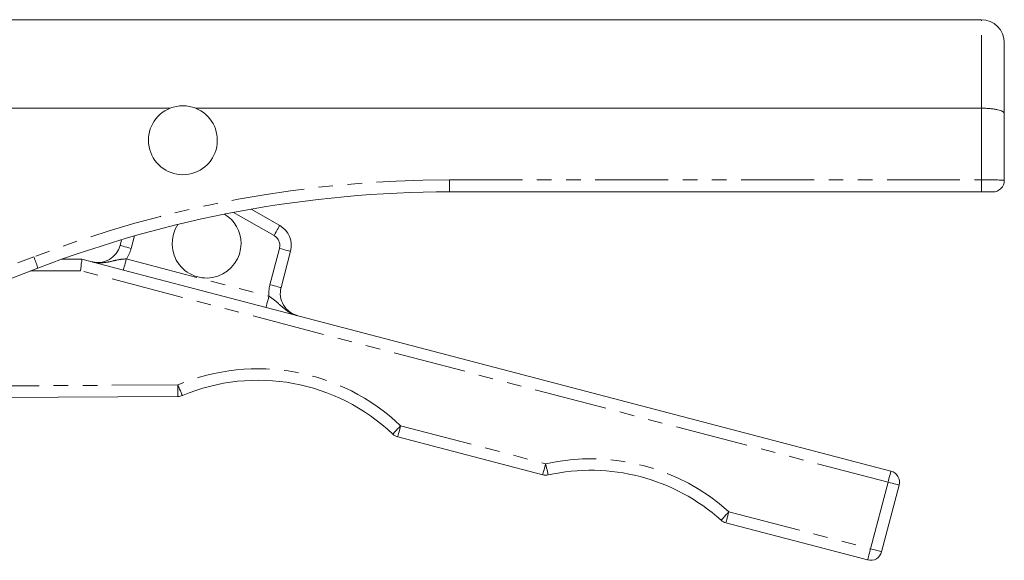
# Model space of a CAD drawing. Header units: millimetres. Extents: x -21 to 335, y -21 to 379.
# Tile 28 of 30: x 142 to 227, y 332 to 379. Entities that reach past the tile are written whole.
import ezdxf

# ---------------------------------------------------------------- set-up
doc = ezdxf.new("R2010")
doc.units = ezdxf.units.MM
doc.linetypes.add('PHANTOM', pattern=[12.7, 6.35, -1.27, 1.27, -1.27, 1.27, -1.27])

msp = doc.modelspace()

# ---------------------------------------------------------------- linework, layer by layer
at = {"color": 7, "linetype": 'Continuous', "lineweight": 15}
for p, q in [((225.25, 378.69), (140.563, 378.69)), ((227.25, 376.69), (227.25, 370.516)), ((122.439, 370.98), (154.621, 370.98)), ((156.825, 370.98), (225.25, 370.98)), ((227.25, 370.516), (227.25, 364.69)), ((225.25, 363.69), (178.937, 363.69)), ((226.25, 363.69), (225.25, 363.69)), ((161.657, 362.186), (164.157, 360.761)), ((150.252, 359.028), (150.382, 359.527)), ((165.101, 358.517), (164.272, 355.355)), ((145.18, 357.82), (146.935, 357.83)), ((146.935, 357.83), (150.546, 356.884)), ((143.1, 357.048), (82.423, 333.756)), ((150.546, 356.884), (162.964, 353.63)), ((162.964, 353.63), (217.376, 339.373)), ((155.296, 345.876), (124.155, 345.703)), ((187.057, 339.047), (174.434, 342.355)), ((218.09, 338.153), (216.569, 332.349)), ((215.348, 331.635), (203.011, 334.867))]:
    msp.add_line(p, q, dxfattribs=at)
at = {"color": 8, "linetype": 'PHANTOM', "lineweight": 0}
for p, q in [((225.25, 370.98), (225.25, 378.69)), ((225.25, 364.742), (225.25, 370.98)), ((178.937, 364.742), (225.25, 364.742)), ((178.937, 363.69), (178.937, 364.742)), ((225.25, 363.69), (225.25, 364.742)), ((163.661, 359.892), (160.129, 361.906)), ((151.502, 359.853), (151.219, 358.775)), ((163.305, 355.608), (164.134, 358.77)), ((82.065, 334.742), (142.741, 358.034)), ((150.8, 357.851), (163.218, 354.597)), ((146.809, 356.829), (142.467, 356.805)), ((217.123, 338.406), (146.809, 356.829)), ((124.149, 346.703), (155.29, 346.876)), ((174.687, 343.322), (187.311, 340.015)), ((215.602, 332.602), (217.123, 338.406)), ((203.265, 335.834), (215.602, 332.602))]:
    msp.add_line(p, q, dxfattribs=at)
at = {"color": 8, "linetype": 'PHANTOM', "lineweight": 0, "flags": 128}
for points in [[(164.157, 360.761), (164.147, 360.744), (164.119, 360.695), (164.073, 360.615), (164.012, 360.507), (163.937, 360.375), (163.851, 360.225), (163.758, 360.062), (163.661, 359.892)], [(150.252, 359.028), (150.27, 359.023), (150.326, 359.009), (150.415, 358.985), (150.535, 358.954), (150.682, 358.916), (150.849, 358.872), (151.031, 358.824), (151.219, 358.775)], [(165.101, 358.517), (165.082, 358.521), (165.027, 358.536), (164.938, 358.559), (164.818, 358.591), (164.671, 358.629), (164.504, 358.673), (164.322, 358.721), (164.134, 358.77)], [(150.546, 356.884), (150.551, 356.902), (150.566, 356.957), (150.589, 357.047), (150.621, 357.167), (150.659, 357.313), (150.703, 357.481), (150.75, 357.662), (150.8, 357.851)], [(164.272, 355.355), (164.254, 355.359), (164.199, 355.374), (164.109, 355.397), (163.989, 355.429), (163.843, 355.467), (163.675, 355.511), (163.494, 355.559), (163.305, 355.608)], [(162.964, 353.63), (162.969, 353.648), (162.983, 353.704), (163.007, 353.793), (163.038, 353.913), (163.077, 354.06), (163.121, 354.227), (163.168, 354.409), (163.218, 354.597)], [(155.29, 346.876), (155.366, 346.696), (155.439, 346.523), (155.506, 346.364), (155.564, 346.224), (155.613, 346.11), (155.649, 346.025), (155.671, 345.972), (155.678, 345.954)], [(155.29, 346.876), (155.291, 346.681), (155.292, 346.493), (155.293, 346.32), (155.294, 346.169), (155.295, 346.045), (155.295, 345.952), (155.295, 345.895), (155.296, 345.876)], [(174.687, 343.322), (174.553, 343.181), (174.423, 343.045), (174.304, 342.92), (174.2, 342.81), (174.114, 342.72), (174.05, 342.653), (174.011, 342.612), (173.998, 342.598)], [(174.687, 343.322), (174.638, 343.133), (174.59, 342.952), (174.547, 342.785), (174.508, 342.638), (174.477, 342.518), (174.453, 342.428), (174.439, 342.373), (174.434, 342.355)], [(187.311, 340.015), (187.261, 339.826), (187.214, 339.644), (187.17, 339.477), (187.131, 339.331), (187.1, 339.21), (187.077, 339.121), (187.062, 339.066), (187.057, 339.047)], [(187.311, 340.015), (187.353, 339.824), (187.394, 339.641), (187.432, 339.472), (187.465, 339.324), (187.492, 339.203), (187.512, 339.113), (187.524, 339.057), (187.529, 339.039)], [(217.123, 338.406), (217.172, 338.595), (217.22, 338.776), (217.263, 338.944), (217.302, 339.09), (217.333, 339.21), (217.357, 339.3), (217.371, 339.355), (217.376, 339.373)], [(217.123, 338.406), (217.311, 338.357), (217.493, 338.309), (217.66, 338.265), (217.807, 338.227), (217.927, 338.195), (218.016, 338.172), (218.071, 338.157), (218.09, 338.153)], [(203.265, 335.834), (203.134, 335.689), (203.009, 335.55), (202.893, 335.421), (202.792, 335.309), (202.709, 335.216), (202.647, 335.147), (202.609, 335.105), (202.596, 335.091)], [(203.265, 335.834), (203.215, 335.646), (203.168, 335.464), (203.124, 335.297), (203.085, 335.15), (203.054, 335.03), (203.03, 334.941), (203.016, 334.886), (203.011, 334.867)], [(215.602, 332.602), (215.552, 332.413), (215.505, 332.232), (215.461, 332.065), (215.423, 331.918), (215.391, 331.798), (215.368, 331.708), (215.353, 331.653), (215.348, 331.635)], [(215.602, 332.602), (215.791, 332.553), (215.972, 332.505), (216.139, 332.461), (216.286, 332.423), (216.406, 332.391), (216.496, 332.368), (216.551, 332.353), (216.569, 332.349)]]:
    msp.add_lwpolyline(points, dxfattribs=at)
at = {"color": 7, "linetype": 'Continuous', "lineweight": 15, "flags": 128}
msp.add_lwpolyline([(146.809, 356.829), (146.833, 357.024), (146.857, 357.212), (146.879, 357.385), (146.898, 357.537), (146.913, 357.661), (146.925, 357.754), (146.932, 357.811), (146.935, 357.83)], dxfattribs=at)
at = {"color": 7, "linetype": 'Continuous', "lineweight": 15}
for centre, radius, start, end in [((225.25, 376.69), 2, 0, 90), ((155.723, 368.19), 3, 111.55034, 68.44966), ((226.25, 364.69), 1, 270, 0), ((178.937, 263.69), 100, 90, 111), ((157.786, 359.19), 3, 0.31796, 58.65976), ((157.786, 359.19), 3, 146.3161, 0.31796), ((163.166, 359.023), 2, 345.31796, 60.31796), ((148.317, 359.535), 2, 255.31796, 345.31796), ((166.207, 354.848), 2, 165.31796, 255.31796), ((162.275, 330.286), 17, 46.40241, 112.83249), ((155.29, 346.876), 1, 270.31796, 292.83249), ((174.687, 343.322), 1, 226.40241, 255.31796), ((187.311, 340.015), 1, 255.31796, 282.584), ((191.232, 322.447), 17, 48.05191, 102.584), ((217.123, 338.406), 1, 345.31796, 75.31796), ((203.265, 335.834), 1, 228.05191, 255.31796), ((215.602, 332.602), 1, 255.31796, 345.31796)]:
    msp.add_arc(centre, radius, start, end, dxfattribs=at)
at = {"color": 8, "linetype": 'PHANTOM', "lineweight": 0}
for centre, radius, start, end in [((178.937, 263.742), 101, 90, 111), ((163.166, 359.023), 1, 345.31796, 60.31796), ((148.317, 359.535), 3, 325.84674, 345.31796), ((129.579, 352.692), 14.205, 17.85927, 22.09144), ((166.207, 354.848), 3, 165.31796, 184.78918), ((162.275, 330.286), 18, 46.40241, 112.83249), ((191.232, 322.447), 18, 48.05191, 102.584)]:
    msp.add_arc(centre, radius, start, end, dxfattribs=at)
msp.add_ellipse((225.25, 364.69), major_axis=(2, 0), ratio=0.026168, start_param=0, end_param=1.570796, dxfattribs=at)
at = {"color": 7, "linetype": 'Continuous', "lineweight": 15}
for points, knots in [([(154.621, 370.98), (154.971, 371.118), (155.343, 371.19), (155.913, 371.19), (156.1, 371.172), (156.469, 371.102), (156.652, 371.049), (156.825, 370.98)], [0, 0, 0, 0, 0.5, 0.5, 0.75, 0.75, 1, 1, 1, 1]), ([(225.25, 370.98), (225.383, 370.98), (225.514, 370.977), (225.771, 370.966), (225.899, 370.957), (226.142, 370.934), (226.257, 370.92), (226.475, 370.887), (226.578, 370.868), (226.853, 370.804), (227.001, 370.753), (227.198, 370.641), (227.25, 370.578), (227.25, 370.516)], [0, 0, 0, 0, 0.125, 0.125, 0.25, 0.25, 0.375, 0.375, 0.5, 0.5, 0.75, 0.75, 1, 1, 1, 1])]:
    msp.add_open_spline(points, degree=3, knots=knots, dxfattribs=at)
at = {"color": 8, "linetype": 'PHANTOM', "lineweight": 0}
for points in [[(150.8, 357.851), (150.532, 357.846), (150.274, 357.813), (149.781, 357.715), (149.542, 357.651), (149.057, 357.552), (148.81, 357.516), (148.433, 357.51), (148.307, 357.516), (148.056, 357.545), (147.931, 357.569), (147.81, 357.6)], [(163.218, 354.597), (163.448, 354.461), (163.658, 354.307), (164.039, 353.979), (164.216, 353.807), (164.59, 353.482), (164.788, 353.33), (165.113, 353.14), (165.226, 353.083), (165.459, 352.986), (165.579, 352.945), (165.7, 352.913)]]:
    msp.add_open_spline(points, degree=3, knots=[0, 0, 0, 0, 0.25, 0.25, 0.5, 0.5, 0.75, 0.75, 0.875, 0.875, 1, 1, 1, 1], dxfattribs=at)

doc.saveas('drawing.dxf')
